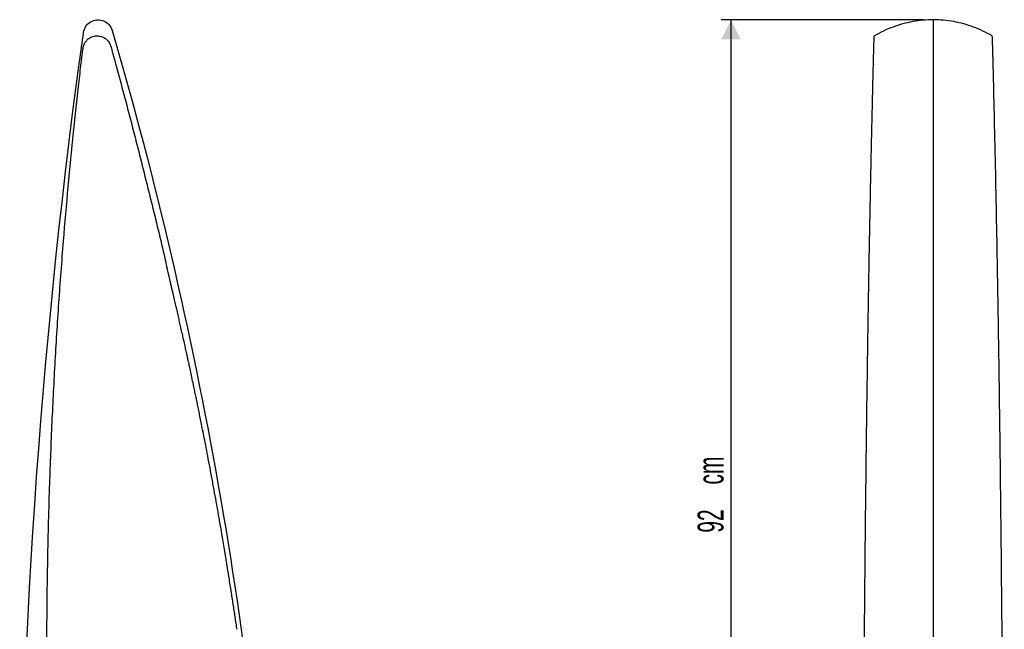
# Model space of a CAD drawing. Header units: millimetres. Extents: x 93 to 195, y 33 to 180.
# Tile 6 of 6: x 93 to 194, y 117 to 180. Entities that reach past the tile are written whole.
import ezdxf

# ---------------------------------------------------------------- set-up
doc = ezdxf.new("R2010")
doc.units = ezdxf.units.MM
doc.layers.add('FORMAT', color=7, linetype='Continuous')
doc.styles.add('SLDTEXTSTYLE0', font='TXT', dxfattribs={"width": 0.605})
doc.dimstyles.new('SLDDIMSTYLE1', dxfattribs={"dimtxt": 2.568319, "dimasz": 2, "dimexe": 0, "dimexo": 0.0625, "dimgap": 0.64208, "dimtad": 1, "dimlfac": 10, "dimrnd": 1e-09, "dimzin": 12, "dimdsep": 46, "dimtxsty": 'SLDTEXTSTYLE0', "dimsah": 1, "dimcen": 0.09, "dimadec": 0, "dimazin": 3, "dimtfac": 1, "dimtofl": 0, "dimtmove": 0, "dimatfit": 3, "dimfxl": 0, "dimfrac": 2, "dimtolj": 1, "dimtzin": 12, "dimarcsym": 0})

# ---------------------------------------------------------------- blocks, each defined once
blk = doc.blocks.new('_D_1')
at = {"layer": 'FORMAT'}
for p, q in [((185.37, 179.64), (164.72, 179.64)), ((165.71, 179.64), (165.71, 84.64)), ((185.37, 84.64), (164.72, 84.64))]:
    blk.add_line(p, q, dxfattribs=at)
for points in [[(165.71, 179.64), (164.71, 177.64), (166.71, 177.64)], [(165.71, 84.64), (166.71, 86.64), (164.71, 86.64)]]:
    blk.add_solid(points, dxfattribs=at)
at = {"layer": 'FORMAT', "char_height": 2.646, "attachment_point": 1, "rotation": 90, "style": 'SLDTEXTSTYLE0'}
for s, insert in [('cm', (162.3, 132.25)), ('92', (162.3, 127.34))]:
    blk.add_mtext(s, dxfattribs=dict(at, insert=insert))

msp = doc.modelspace()

# ---------------------------------------------------------------- linework, layer by layer
at = {"color": 7, "linetype": 'Continuous', "lineweight": 25}
for points, knots in [([(93.0997, 84.8427), (93.1086, 115.1432), (95.2159, 146.3748), (99.4773, 177.3709), (99.6793, 178.8169), (100.0873, 179.4078), (100.987, 179.6934), (101.9185, 179.5409), (102.4076, 179.0152), (111.4506, 148.0229), (116.9989, 116.6002), (119.0857, 84.8557)], [0.00103143, 0.00103143, 0.00103143, 0.00103143, 0.469687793, 0.484980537, 0.484980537, 0.492269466, 0.495913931, 0.499558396, 0.506847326, 0.506847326, 0.99889888, 0.99889888, 0.99889888, 0.99889888]), ([(186.3619, 179.6425), (186.0126, 179.6335), (185.3147, 179.6155), (184.2766, 179.4706), (183.2543, 179.2417), (182.2542, 178.92), (181.2774, 178.5164), (180.6584, 178.1772), (180.3478, 178.0069)], [0, 0, 0, 0, 0.16617047, 0.33196473, 0.49783125, 0.66419087, 0.83144796, 1, 1, 1, 1]), ([(192.3761, 178.0069), (192.0655, 178.1772), (191.4465, 178.5164), (190.4697, 178.92), (189.4696, 179.2417), (188.4473, 179.4706), (187.4091, 179.6155), (186.7113, 179.6335), (186.3619, 179.6425)], [0, 0, 0, 0, 0.16855204, 0.33580913, 0.50216875, 0.66803527, 0.83382953, 1, 1, 1, 1]), ([(96.5895, 84.8512), (96.4723, 87.4634), (96.2379, 92.6864), (96.0106, 100.525), (95.8789, 108.3654), (95.8547, 116.2104), (95.939, 124.062), (96.1226, 131.3909), (96.3828, 138.1977), (96.6981, 144.4831), (97.0905, 150.778), (97.5426, 156.8303), (98.0455, 162.6405), (98.5681, 167.9853), (99.025, 172.1967), (99.3141, 174.6942), (99.4331, 175.6981), (99.4837, 176.1234), (99.535, 176.546), (99.5821, 176.9498), (99.7376, 177.3007), (99.9561, 177.5851), (100.238, 177.8074), (100.5677, 177.9555), (100.9261, 178.0209), (101.2888, 177.9926), (101.6313, 177.88), (101.934, 177.6884), (102.181, 177.4282), (102.3625, 177.1089), (102.5505, 176.3833), (102.9909, 174.817), (103.8961, 171.4254), (105.1686, 166.5856), (106.6164, 160.7651), (107.6072, 156.7053), (108.0853, 154.5791), (108.1257, 154.3994)], [0, 0, 0, 0, 0.06575036, 0.13146902, 0.19718539, 0.26293002, 0.32873462, 0.39463215, 0.44728059, 0.50002776, 0.55289198, 0.60589222, 0.65266035, 0.69956226, 0.7409576, 0.75921028, 0.76279845, 0.76638755, 0.76997759, 0.77352681, 0.77654202, 0.77950504, 0.78247044, 0.78547939, 0.7885092, 0.79153695, 0.79453554, 0.79749272, 0.80045565, 0.80347964, 0.806615, 0.8192414, 0.84447493, 0.89486671, 0.94516196, 0.99536567, 1, 1, 1, 1]), ([(179.1132, 84.8512), (179.1305, 87.6782), (179.1651, 93.3318), (179.22, 101.8169), (179.2809, 110.3018), (179.3506, 118.7838), (179.432, 127.2596), (179.5278, 135.7263), (179.6124, 142.0575), (179.6747, 146.2582), (179.7067, 148.3343), (179.7405, 150.4381), (179.7767, 152.6053), (179.8159, 154.8576), (179.8579, 157.1719), (179.902, 159.4987), (179.9457, 161.7125), (179.9881, 163.7775), (180.0283, 165.6727), (180.0676, 167.4656), (180.1056, 169.1525), (180.1424, 170.736), (180.1778, 172.222), (180.2228, 174.0703), (180.2598, 175.535), (180.2884, 176.644), (180.2969, 176.9703), (180.3056, 177.2683), (180.3144, 177.5273), (180.3232, 177.7402), (180.332, 177.8955), (180.3402, 177.9905), (180.3455, 177.9977), (180.3478, 178.0009)], [0, 0, 0, 0, 0.09019127, 0.18037407, 0.27053129, 0.36064796, 0.45071127, 0.5407109, 0.63063881, 0.65273713, 0.67483073, 0.69694261, 0.71994367, 0.74408183, 0.76893732, 0.79394566, 0.81851199, 0.83978272, 0.86005641, 0.87921249, 0.89722412, 0.91412491, 0.92998369, 0.94488385, 0.97343134, 0.97699512, 0.98050489, 0.9839003, 0.98723674, 0.99056271, 0.99392329, 0.99731977, 1, 1, 1, 1]), ([(193.6107, 84.8512), (193.5947, 87.4634), (193.5628, 92.6864), (193.5124, 100.525), (193.4574, 108.3654), (193.3953, 116.2104), (193.3239, 124.062), (193.2464, 131.3909), (193.1636, 138.1977), (193.0773, 144.4831), (192.9796, 150.778), (192.874, 156.8303), (192.7609, 162.6405), (192.6463, 167.9853), (192.5475, 172.1967), (192.4853, 174.6942), (192.4598, 175.6981), (192.4489, 176.1234), (192.438, 176.546), (192.4276, 176.9497), (192.4173, 177.3008), (192.4074, 177.5847), (192.3974, 177.8089), (192.3875, 177.9501), (192.3804, 178.0152), (192.3766, 178.003), (192.3761, 178.0015)], [0, 0, 0, 0, 0.083341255, 0.166642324, 0.249940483, 0.333274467, 0.416684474, 0.500212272, 0.566946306, 0.633805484, 0.700813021, 0.767992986, 0.827273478, 0.886723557, 0.939193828, 0.962329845, 0.966877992, 0.971427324, 0.975977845, 0.98047663, 0.984298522, 0.988054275, 0.99181304, 0.995627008, 0.999467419, 1, 1, 1, 1]), ([(115.2868, 117.4917), (115.2729, 117.5848), (115.2257, 117.8999), (115.1454, 118.4319), (115.0467, 119.0814), (114.9463, 119.7378), (114.8455, 120.3908), (114.7461, 121.0294), (114.6422, 121.6918), (114.5356, 122.3653), (114.4279, 123.0397), (114.3291, 123.652), (114.2335, 124.2401), (114.1352, 124.8401), (114.025, 125.507), (113.9022, 126.2425), (113.764, 127.0601), (113.6136, 127.94), (113.4462, 128.9059), (113.2599, 129.9647), (113.0537, 131.1178), (112.8286, 132.3545), (112.594, 133.6198), (112.3624, 134.8457), (112.1465, 135.9688), (111.9536, 136.9567), (111.784, 137.8144), (111.6369, 138.5499), (111.5048, 139.2042), (111.4015, 139.7113), (111.3219, 140.0997), (111.2587, 140.4068), (111.1857, 140.7603), (111.0964, 141.1904), (110.9925, 141.6874), (110.8634, 142.3009), (110.7179, 142.9866), (110.5635, 143.7072), (110.4258, 144.3441), (110.312, 144.8666), (110.2139, 145.315), (110.1176, 145.7528), (110.0045, 146.2643), (109.8654, 146.8896), (109.7129, 147.5701), (109.5625, 148.236), (109.428, 148.8286), (109.2962, 149.4056), (109.1671, 149.9681), (109.0358, 150.5376), (108.9016, 151.1168), (108.7798, 151.6404), (108.6737, 152.0952), (108.5879, 152.4622), (108.5018, 152.8298), (108.4191, 153.182), (108.3375, 153.5296), (108.2607, 153.8557), (108.1911, 154.1513), (108.1503, 154.3244), (108.1325, 154.4)], [0, 0, 0, 0, 0.00751444, 0.02542607, 0.0429355, 0.05994702, 0.07840927, 0.09565807, 0.11152328, 0.13191216, 0.15006443, 0.16601432, 0.18140396, 0.19760506, 0.21453015, 0.23533488, 0.25709651, 0.28068792, 0.30655606, 0.33530985, 0.36645769, 0.40001309, 0.43559032, 0.46912272, 0.49953804, 0.52682602, 0.54941856, 0.56928303, 0.58665695, 0.60266782, 0.61056622, 0.61827551, 0.62767902, 0.63935589, 0.65331256, 0.6681773, 0.68936639, 0.70921921, 0.72695316, 0.74133696, 0.75187416, 0.76355735, 0.7770895, 0.79364882, 0.81464925, 0.83270046, 0.84809655, 0.86310497, 0.87989468, 0.8941228, 0.90970671, 0.92730526, 0.93698898, 0.94694337, 0.95735165, 0.96709644, 0.97578717, 0.9858177, 0.99380838, 1, 1, 1, 1])]:
    msp.add_open_spline(points, degree=3, knots=knots, dxfattribs=at)
at = {"color": 8, "linetype": 'Continuous', "lineweight": 25}
msp.add_open_spline([(186.3619, 179.6352), (186.3619, 179.6375), (186.3619, 179.6512), (186.3619, 179.5863), (186.3619, 179.4446), (186.3619, 179.2209), (186.3619, 178.9371), (186.3619, 178.6018), (186.3619, 175.3475), (186.3619, 170.2294), (186.3619, 163.2086), (186.3619, 156.5206), (186.3619, 149.1554), (186.3619, 141.1126), (186.3619, 132.5389), (186.3619, 123.4332), (186.3619, 113.7951), (186.3619, 104.1496), (186.3619, 94.498), (186.3619, 88.0614), (186.3619, 84.8427)], degree=3, knots=[0, 0, 0, 0, 0.00078089, 0.00461443, 0.00841775, 0.0121591, 0.01588636, 0.01966471, 0.02356588, 0.11830452, 0.18144789, 0.24458095, 0.32874529, 0.41289943, 0.49704797, 0.59760866, 0.69817619, 0.79875855, 0.89936381, 1, 1, 1, 1], dxfattribs=at)

# ---------------------------------------------------------------- dimensions: what is measured, and where the dimension line sits
at = {"layer": 'FORMAT'}
dim = msp.add_linear_dim(base=(165.7092, 84.6426), p1=(186.3619, 179.6425), p2=(186.3619, 84.6426), angle=90, text='<> cm', dimstyle='SLDDIMSTYLE1', dxfattribs=at)
dim.commit()
dim.dimension.update_dxf_attribs({"geometry": '_D_1', "text_midpoint": (165.7092, 132.1425), "dimtype": 160})

doc.saveas('drawing.dxf')
